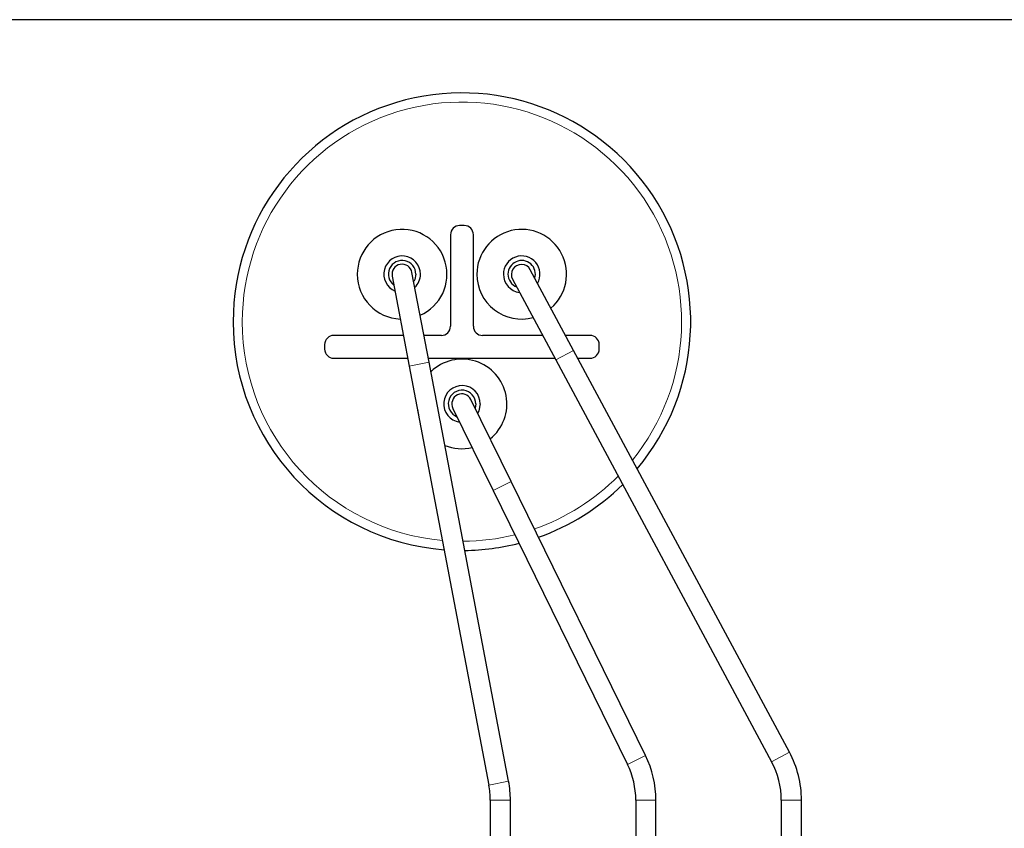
# Model space of a CAD drawing. Header units: millimetres. Extents: x 5 to 418, y 2 to 292.
# Tile 10 of 52: x 88 to 124, y 119 to 149. Entities that reach past the tile are written whole.
import ezdxf

# ---------------------------------------------------------------- set-up
doc = ezdxf.new("R2010")
doc.units = ezdxf.units.MM

msp = doc.modelspace()

# ---------------------------------------------------------------- linework, layer by layer
at = {"color": 7, "linetype": 'Continuous', "lineweight": 25}
for p, q in [((137.4853, 148.7936), (70.8187, 148.7936)), ((103.7353, 140.9602), (103.7353, 137.6269)), ((104.2353, 141.2936), (104.0687, 141.2936)), ((104.5687, 137.6269), (104.5687, 140.9602)), ((102.9543, 136.3139), (102.3322, 139.5887)), ((108.2187, 136.747), (106.6417, 139.6837)), ((101.6118, 139.4518), (102.2338, 136.177)), ((105.9956, 139.3368), (107.5726, 136.4001)), ((102.0217, 137.2936), (99.4853, 137.2936)), ((103.402, 137.2936), (102.7682, 137.2936)), ((107.0928, 137.2936), (104.902, 137.2936)), ((108.8187, 137.2936), (107.9252, 137.2936)), ((99.152, 136.9602), (99.152, 136.7936)), ((116.0784, 122.1107), (108.2187, 136.747)), ((109.152, 136.7936), (109.152, 136.9602)), ((99.4853, 136.4602), (102.18, 136.4602)), ((102.9265, 136.4602), (107.5403, 136.4602)), ((105.8537, 121.0507), (102.9543, 136.3139)), ((107.5726, 136.4001), (115.4323, 121.7638)), ((108.3727, 136.4602), (108.8187, 136.4602)), ((102.2338, 136.177), (105.1332, 120.9139)), ((105.9488, 131.9655), (104.4812, 134.9583)), ((102.5356, 134.5886), (102.572, 134.3971)), ((103.8228, 134.6355), (105.2904, 131.6426)), ((104.6555, 134.7971), (104.633, 134.6488)), ((105.2904, 131.6426), (110.1823, 121.6664)), ((110.8407, 121.9893), (105.9488, 131.9655)), ((105.1853, 120.3602), (105.1853, 103.7602)), ((105.9187, 103.7602), (105.9187, 120.3602)), ((110.4853, 120.3602), (110.4853, 103.7602)), ((111.2187, 103.7602), (111.2187, 120.3602)), ((115.7853, 120.3602), (115.7853, 103.7602)), ((116.5187, 103.7602), (116.5187, 120.3602))]:
    msp.add_line(p, q, dxfattribs=at)
at = {"color": 7, "linetype": 'Continuous', "lineweight": 18}
for p, q in [((107.5726, 136.4001), (108.2187, 136.747)), ((102.2338, 136.177), (102.9543, 136.3139)), ((105.2904, 131.6426), (105.9488, 131.9655)), ((110.1823, 121.6664), (110.8407, 121.9893)), ((115.4323, 121.7638), (116.0784, 122.1107)), ((105.1332, 120.9139), (105.8537, 121.0507)), ((105.1853, 120.3602), (105.9187, 120.3602)), ((110.4853, 120.3602), (111.2187, 120.3602)), ((115.7853, 120.3602), (116.5187, 120.3602))]:
    msp.add_line(p, q, dxfattribs=at)
at = {"color": 7, "linetype": 'Continuous', "lineweight": 25, "flags": 128}
for points in [[(102.474, 139.5216), (102.4359, 139.3302), (102.3959, 139.2533)], [(104.8222, 134.7971), (104.7715, 134.542), (104.7279, 134.4553)]]:
    msp.add_lwpolyline(points, dxfattribs=at)
at = {"color": 7, "linetype": 'Continuous', "lineweight": 25}
for centre, radius, start, end in [((104.152, 137.7936), 8.3333, 319.98353, 180), ((101.974, 139.5216), 1.6333, 293.6493, 180), ((104.0687, 140.9602), 0.3333, 90, 180), ((104.2353, 140.9602), 0.3333, 0, 90), ((106.33, 139.5216), 1.6333, 310.65611, 180), ((101.974, 139.5216), 0.6667, 0, 247.16177), ((101.974, 139.5216), 0.5, 0, 233.21665), ((101.972, 139.5202), 0.3667, 10.75568, 190.75568), ((106.33, 139.5216), 0.6667, 330.03542, 180), ((106.33, 139.5216), 0.5, 342.8718, 180), ((106.3187, 139.5102), 0.3667, 28.23579, 208.23579), ((101.974, 139.5216), 1.6333, 180, 267.70352), ((101.974, 139.5216), 0.6667, 313.89639, 0), ((106.33, 139.5216), 1.6333, 180, 284.70912), ((106.33, 139.5216), 0.6667, 180, 263.27262), ((106.33, 139.5216), 0.5, 180, 248.41179), ((104.152, 137.7936), 8.3333, 180, 265.54695), ((103.402, 137.6269), 0.3333, 270, 0), ((104.902, 137.6269), 0.3333, 180, 270), ((99.4853, 136.9602), 0.3333, 90, 180), ((108.8187, 136.9602), 0.3333, 0, 90), ((99.4853, 136.7936), 0.3333, 180, 270), ((108.8187, 136.7936), 0.3333, 270, 0), ((104.1555, 134.7971), 1.6333, 308.9763, 134.07039), ((104.1555, 134.7971), 0.6667, 0, 262.41607), ((104.1555, 134.7971), 0.5, 0, 248.39875), ((104.152, 134.7969), 0.3667, 26.12157, 206.12157), ((104.1555, 134.7971), 1.6333, 247.44097, 283.03049), ((104.152, 137.7936), 8.3333, 289.55695, 314.64651), ((104.152, 137.7936), 8.3333, 270.71565, 284.44869), ((107.5187, 120.3602), 3.7, 0, 26.12157), ((112.8187, 120.3602), 3.7, 0, 28.23579), ((107.5187, 120.3602), 2.9667, 0, 26.12157), ((112.8187, 120.3602), 2.9667, 0, 28.23579), ((102.2187, 120.3602), 2.9667, 0, 10.75568), ((102.2187, 120.3602), 3.7, 0, 10.75568)]:
    msp.add_arc(centre, radius, start, end, dxfattribs=at)
at = {"color": 7, "linetype": 'Continuous', "lineweight": 18}
for start, end in [(320.93909, 180), (180, 264.89692), (289.28215, 315.35091), (270.2927, 283.95504)]:
    msp.add_arc((104.152, 137.7936), 8, start, end, dxfattribs=at)

doc.saveas('drawing.dxf')
